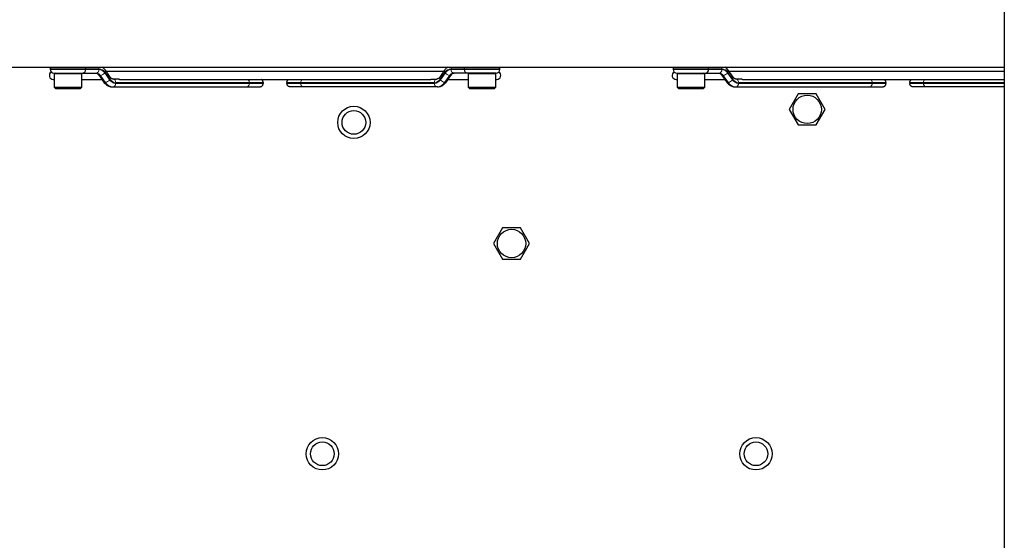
# Model space of a CAD drawing. Header units: millimetres. Extents: x 5 to 418, y 2 to 292.
# Tile 84 of 93: x 335 to 377, y 111 to 133. Entities that reach past the tile are written whole.
import ezdxf

# ---------------------------------------------------------------- set-up
doc = ezdxf.new("R2010")
doc.units = ezdxf.units.MM

msp = doc.modelspace()

# ---------------------------------------------------------------- linework, layer by layer
at = {"color": 7, "linetype": 'Continuous', "lineweight": 25}
for p, q in [((376.8569, 259.3849), (376.8569, 99.3849)), ((315.1903, 130.8098), (376.8569, 130.8098)), ((336.5236, 130.7431), (336.5236, 130.7098)), ((338.0236, 130.7098), (338.0236, 130.7431)), ((354.0236, 130.7431), (354.0236, 130.7098)), ((355.5236, 130.7098), (355.5236, 130.7431)), ((362.8569, 130.7431), (362.8569, 130.7098)), ((364.3569, 130.7098), (364.3569, 130.7431)), ((336.6736, 130.5598), (337.8736, 130.5598)), ((336.6903, 130.5264), (336.6903, 129.9598)), ((337.8569, 129.9598), (337.8569, 130.5264)), ((337.8736, 130.5598), (337.8892, 130.5598)), ((337.8892, 130.5598), (338.4744, 130.5598)), ((338.5701, 130.4816), (338.7754, 130.1912)), ((339.0606, 130.3879), (338.8552, 130.6784)), ((353.1552, 130.6264), (338.892, 130.6264)), ((339.3549, 130.3098), (339.1798, 130.3098)), ((352.6923, 130.3098), (352.8674, 130.3098)), ((353.192, 130.6784), (352.9866, 130.3879)), ((353.2718, 130.1912), (353.4772, 130.4816)), ((354.158, 130.5598), (353.5728, 130.5598)), ((354.1736, 130.5598), (354.158, 130.5598)), ((355.3736, 130.5598), (354.1736, 130.5598)), ((354.1903, 130.5264), (354.1903, 129.9598)), ((355.3569, 129.9598), (355.3569, 130.5264)), ((363.0069, 130.5598), (364.2069, 130.5598)), ((363.0236, 130.5264), (363.0236, 129.9598)), ((364.1903, 129.9598), (364.1903, 130.5264)), ((364.2069, 130.5598), (364.2225, 130.5598)), ((364.2225, 130.5598), (364.8078, 130.5598)), ((364.9034, 130.4816), (365.1088, 130.1912)), ((365.3939, 130.3879), (365.1886, 130.6784)), ((376.8569, 130.6264), (365.2253, 130.6264)), ((365.6882, 130.3098), (365.5131, 130.3098)), ((336.6486, 130.2931), (336.6903, 130.2931)), ((336.6903, 129.9598), (336.7569, 129.8931)), ((336.6903, 129.9598), (337.8569, 129.9598)), ((337.7903, 129.8931), (336.7569, 129.8931)), ((337.7903, 129.8931), (337.8569, 129.9598)), ((337.8569, 130.2931), (338.7033, 130.2931)), ((339.1562, 129.9764), (339.1798, 129.9764)), ((339.1798, 129.9764), (344.8318, 129.9764)), ((339.4548, 130.2931), (352.5926, 130.2931)), ((344.8318, 129.9764), (345.3713, 129.9764)), ((345.5215, 130.1598), (345.5215, 130.1264)), ((346.5258, 130.1598), (346.5258, 130.1264)), ((347.2155, 129.9764), (346.6759, 129.9764)), ((352.8674, 129.9764), (347.2155, 129.9764)), ((352.891, 129.9764), (352.8674, 129.9764)), ((353.3439, 130.2931), (354.1903, 130.2931)), ((354.1903, 129.9598), (354.2569, 129.8931)), ((354.1903, 129.9598), (354.6333, 129.9598)), ((354.6494, 129.8931), (354.2569, 129.8931)), ((354.6333, 129.9598), (355.3569, 129.9598)), ((355.2903, 129.8931), (354.6494, 129.8931)), ((355.2903, 129.8931), (355.3569, 129.9598)), ((355.3569, 130.2931), (355.3986, 130.2931)), ((362.9819, 130.2931), (363.0236, 130.2931)), ((363.0236, 129.9598), (363.0903, 129.8931)), ((363.0236, 129.9598), (364.1903, 129.9598)), ((364.1236, 129.8931), (363.0903, 129.8931)), ((364.1236, 129.8931), (364.1903, 129.9598)), ((364.1903, 130.2931), (365.0367, 130.2931)), ((365.4896, 129.9764), (365.5131, 129.9764)), ((365.5131, 129.9764), (371.1651, 129.9764)), ((365.7881, 130.2931), (376.8569, 130.2931)), ((371.1651, 129.9764), (371.7046, 129.9764)), ((371.8548, 130.1598), (371.8548, 130.1264)), ((372.8591, 130.1598), (372.8591, 130.1264)), ((373.5488, 129.9764), (373.0093, 129.9764)), ((376.8569, 129.9764), (373.5488, 129.9764)), ((368.1435, 129.6849), (367.7634, 129.0266)), ((368.9037, 129.6849), (368.1435, 129.6849)), ((369.2838, 129.0266), (368.9037, 129.6849)), ((367.7634, 129.0266), (368.1435, 128.3683)), ((368.9037, 128.3683), (369.2838, 129.0266)), ((368.1435, 128.3683), (368.9037, 128.3683)), ((355.6435, 124.0183), (355.2634, 123.3599)), ((356.4037, 124.0183), (355.6435, 124.0183)), ((356.7838, 123.3599), (356.4037, 124.0183)), ((355.2634, 123.3599), (355.6435, 122.7016)), ((356.4037, 122.7016), (356.7838, 123.3599)), ((355.6435, 122.7016), (356.4037, 122.7016))]:
    msp.add_line(p, q, dxfattribs=at)
at = {"color": 7, "linetype": 'Continuous', "lineweight": 18}
for p, q in [((336.5236, 130.7431), (338.0236, 130.7431)), ((338.0236, 130.7431), (338.5805, 130.7431)), ((354.0236, 130.7431), (353.4667, 130.7431)), ((355.5236, 130.7431), (354.0236, 130.7431)), ((362.8569, 130.7431), (364.3569, 130.7431)), ((364.3569, 130.7431), (364.9138, 130.7431)), ((338.0236, 130.7098), (336.5236, 130.7098)), ((337.8569, 130.5264), (336.6903, 130.5264)), ((338.5805, 130.7098), (338.0236, 130.7098)), ((338.6175, 130.4621), (338.6411, 130.4621)), ((338.8229, 130.1717), (338.6175, 130.4621)), ((338.6411, 130.4621), (338.8465, 130.1717)), ((339.0275, 130.2778), (338.8222, 130.5682)), ((338.8388, 130.5918), (339.0442, 130.3013)), ((353.2084, 130.5918), (353.003, 130.3013)), ((353.0197, 130.2778), (353.225, 130.5682)), ((353.4061, 130.4621), (353.2007, 130.1717)), ((353.2243, 130.1717), (353.4297, 130.4621)), ((353.4297, 130.4621), (353.4061, 130.4621)), ((353.4667, 130.7098), (354.0236, 130.7098)), ((354.0236, 130.7098), (355.5236, 130.7098)), ((354.6333, 130.5264), (354.1903, 130.5264)), ((355.3569, 130.5264), (354.6333, 130.5264)), ((364.3569, 130.7098), (362.8569, 130.7098)), ((364.1903, 130.5264), (363.0236, 130.5264)), ((364.9138, 130.7098), (364.3569, 130.7098)), ((364.9509, 130.4621), (364.9744, 130.4621)), ((365.1562, 130.1717), (364.9509, 130.4621)), ((364.9744, 130.4621), (365.1798, 130.1717)), ((365.3609, 130.2778), (365.1555, 130.5682)), ((365.1722, 130.5918), (365.3775, 130.3013)), ((338.8465, 130.1717), (338.8229, 130.1717)), ((339.2859, 130.1598), (344.9378, 130.1598)), ((344.9378, 130.1264), (339.2859, 130.1264)), ((344.9378, 130.1598), (344.9378, 130.1264)), ((344.9378, 130.1598), (345.5215, 130.1598)), ((345.5215, 130.1264), (344.9378, 130.1264)), ((347.1094, 130.1598), (346.5258, 130.1598)), ((346.5258, 130.1264), (347.1094, 130.1264)), ((347.1094, 130.1598), (347.1094, 130.1264)), ((352.7613, 130.1598), (347.1094, 130.1598)), ((347.1094, 130.1264), (352.7613, 130.1264)), ((353.2007, 130.1717), (353.2243, 130.1717)), ((365.1798, 130.1717), (365.1562, 130.1717)), ((365.6192, 130.1598), (371.2712, 130.1598)), ((371.2712, 130.1264), (365.6192, 130.1264)), ((371.2712, 130.1598), (371.2712, 130.1264)), ((371.2712, 130.1598), (371.8548, 130.1598)), ((371.8548, 130.1264), (371.2712, 130.1264)), ((373.4427, 130.1598), (372.8591, 130.1598)), ((372.8591, 130.1264), (373.4427, 130.1264)), ((373.4427, 130.1598), (373.4427, 130.1264)), ((376.8569, 130.1598), (373.4427, 130.1598)), ((373.4427, 130.1264), (376.8569, 130.1264))]:
    msp.add_line(p, q, dxfattribs=at)
at = {"color": 7, "linetype": 'Continuous', "lineweight": 18, "flags": 128}
for points in [[(337.8892, 130.5598), (337.9099, 130.5627), (337.9268, 130.5695)], [(354.158, 130.5598), (354.1373, 130.5627), (354.1204, 130.5695)], [(364.2225, 130.5598), (364.2432, 130.5627), (364.2602, 130.5695)]]:
    msp.add_lwpolyline(points, dxfattribs=at)
at = {"color": 7, "linetype": 'Continuous', "lineweight": 25, "flags": 128}
for points in [[(338.5701, 130.4816), (338.5712, 130.48), (338.5716, 130.4796)], [(352.9866, 130.3879), (352.9878, 130.3895), (352.9879, 130.3897)], [(353.4772, 130.4816), (353.476, 130.48), (353.4758, 130.4798)], [(364.9034, 130.4816), (364.9046, 130.48), (364.9049, 130.4796)]]:
    msp.add_lwpolyline(points, dxfattribs=at)
at = {"color": 7, "linetype": 'Continuous', "lineweight": 25}
for centre, radius in [((368.5236, 129.0266), 0.6), ((349.3569, 128.4766), 0.6833), ((349.3569, 128.4766), 0.5), ((356.0236, 123.3599), 0.6), ((348.0236, 114.4766), 0.6833), ((348.0236, 114.4766), 0.5), ((366.3569, 114.4766), 0.6833), ((366.3569, 114.4766), 0.5)]:
    msp.add_circle(centre, radius, dxfattribs=at)
for centre, radius, start, end in [((336.6736, 130.7431), 0.15, 153.6122, 180), ((337.8736, 130.7431), 0.15, 0, 26.3878), ((354.1736, 130.7431), 0.15, 153.6122, 180), ((355.3736, 130.7431), 0.15, 0, 26.3878), ((363.0069, 130.7431), 0.15, 153.6122, 180), ((364.2069, 130.7431), 0.15, 0, 26.3878), ((336.6486, 130.4598), 0.1667, 119.52768, 270), ((336.6736, 130.7098), 0.15, 180, 270), ((336.7236, 130.5264), 0.0333, 90, 180), ((337.8236, 130.5264), 0.0333, 0, 90), ((337.8736, 130.7098), 0.15, 270, 0), ((354.1736, 130.7098), 0.15, 180, 270), ((354.2236, 130.5264), 0.0333, 90, 180), ((355.3236, 130.5264), 0.0333, 0, 90), ((355.3736, 130.7098), 0.15, 270, 0), ((355.3986, 130.4598), 0.1667, 270, 60.47232), ((362.9819, 130.4598), 0.1667, 119.52768, 270), ((363.0069, 130.7098), 0.15, 180, 270), ((363.0569, 130.5264), 0.0333, 90, 180), ((364.1569, 130.5264), 0.0333, 0, 90), ((364.2069, 130.7098), 0.15, 270, 0)]:
    msp.add_arc(centre, radius, start, end, dxfattribs=at)
at = {"color": 7, "linetype": 'Continuous', "lineweight": 18}
for centre, radius, start, end in [((338.3797, 130.7441), 0.2008, 359.72563, 19.09914), ((338.5647, 130.42), 0.3235, 32.07472, 87.2029), ((353.4825, 130.42), 0.3235, 92.7971, 147.92528), ((353.6675, 130.7441), 0.2008, 160.90086, 180.27437), ((364.713, 130.7441), 0.2008, 359.72563, 19.09914), ((364.898, 130.42), 0.3235, 32.07472, 87.2029), ((338.4407, 130.3513), 0.2087, 32.07472, 87.2029), ((338.4479, 130.691), 0.1339, 281.42175, 8.04947), ((338.4642, 130.3513), 0.2087, 32.07472, 87.2029), ((338.6128, 130.519), 0.0571, 223.70929, 274.70403), ((338.5657, 130.4075), 0.3026, 32.07472, 87.2029), ((338.615, 130.7143), 0.2535, 275.90991, 324.81248), ((338.7846, 130.6469), 0.0773, 314.5208, 24.00885), ((338.99, 130.3565), 0.0773, 314.51815, 24.02469), ((339.3006, 130.462), 0.3026, 212.07472, 267.2029), ((339.1533, 130.1785), 0.1339, 351.95053, 78.57825), ((352.8939, 130.1785), 0.1339, 101.42175, 188.04947), ((352.7466, 130.462), 0.3026, 272.7971, 327.92528), ((353.0572, 130.3565), 0.0773, 155.97531, 225.48185), ((353.2626, 130.6469), 0.0773, 155.99419, 225.47869), ((353.4815, 130.4075), 0.3026, 92.7971, 147.92528), ((353.4322, 130.7143), 0.2535, 215.18752, 264.09009), ((353.583, 130.3513), 0.2087, 92.7971, 147.92528), ((353.6065, 130.3513), 0.2087, 92.7971, 147.92528), ((353.4344, 130.5189), 0.0569, 265.25869, 316.72678), ((353.5993, 130.691), 0.1339, 171.95053, 258.57825), ((364.774, 130.3513), 0.2087, 32.07472, 87.2029), ((364.7813, 130.691), 0.1339, 281.42175, 8.04947), ((364.7976, 130.3513), 0.2087, 32.07472, 87.2029), ((364.9462, 130.519), 0.0571, 223.70929, 274.70403), ((364.8991, 130.4075), 0.3026, 32.07472, 87.2029), ((364.9483, 130.7143), 0.2535, 275.90991, 324.81248), ((365.118, 130.6469), 0.0773, 314.5208, 24.00885), ((365.3233, 130.3565), 0.0773, 314.51815, 24.02469), ((365.634, 130.462), 0.3026, 212.07472, 267.2029), ((365.4866, 130.1785), 0.1339, 351.95053, 78.57825), ((338.8169, 130.2247), 0.0534, 218.98069, 276.43425), ((339.1766, 130.3934), 0.4174, 212.07472, 267.2029), ((338.8204, 130.4238), 0.2535, 275.90991, 324.81248), ((339.2002, 130.3934), 0.4174, 212.07472, 267.2029), ((339.3017, 130.4495), 0.3235, 212.07472, 267.2029), ((339.1533, 130.1077), 0.1339, 281.42175, 8.04947), ((344.8052, 130.1077), 0.1339, 281.42175, 8.04947), ((344.775, 130.1686), 0.1631, 356.88158, 49.75636), ((347.242, 130.1077), 0.1339, 171.95053, 258.57825), ((347.2722, 130.1686), 0.1631, 130.24364, 183.11842), ((352.8939, 130.1077), 0.1339, 171.95053, 258.57825), ((352.7456, 130.4495), 0.3235, 272.7971, 327.92528), ((352.847, 130.3934), 0.4174, 272.7971, 327.92528), ((352.8706, 130.3934), 0.4174, 272.7971, 327.92528), ((353.2268, 130.4238), 0.2535, 215.18752, 264.09009), ((353.2303, 130.2247), 0.0534, 263.56575, 321.01931), ((365.1503, 130.2247), 0.0534, 218.98069, 276.43425), ((365.5099, 130.3934), 0.4174, 212.07472, 267.2029), ((365.1537, 130.4238), 0.2535, 275.90991, 324.81248), ((365.5335, 130.3934), 0.4174, 212.07472, 267.2029), ((365.635, 130.4495), 0.3235, 212.07472, 267.2029), ((365.4866, 130.1077), 0.1339, 281.42175, 8.04947), ((371.1386, 130.1077), 0.1339, 281.42175, 8.04947), ((371.1083, 130.1686), 0.1631, 356.88158, 49.75636), ((373.5753, 130.1077), 0.1339, 171.95053, 258.57825), ((373.6055, 130.1686), 0.1631, 130.24364, 183.11842)]:
    msp.add_arc(centre, radius, start, end, dxfattribs=at)
at = {"color": 7, "linetype": 'Continuous', "lineweight": 25}
for points, knots in [([(338.8552, 130.6784), (338.8357, 130.7047), (338.7957, 130.7585), (338.7417, 130.7924), (338.7142, 130.8098)], [0, 0, 0, 0, 0.4891944, 1, 1, 1, 1]), ([(353.3261, 130.8098), (353.2918, 130.7839), (353.2422, 130.7464), (353.2038, 130.6944), (353.192, 130.6784)], [0, 0, 0, 0, 0.6911778, 1, 1, 1, 1]), ([(365.1886, 130.6784), (365.169, 130.7047), (365.129, 130.7585), (365.0751, 130.7924), (365.0475, 130.8098)], [0, 0, 0, 0, 0.4891944, 1, 1, 1, 1]), ([(338.4509, 130.5598), (338.4582, 130.5592), (338.4807, 130.5575), (338.5218, 130.5395), (338.5557, 130.4988), (338.5701, 130.4816)], [0, 0, 0, 0, 0.2186071, 0.6694809, 1, 1, 1, 1]), ([(339.1798, 130.3098), (339.1725, 130.3103), (339.1499, 130.312), (339.1089, 130.3301), (339.075, 130.3707), (339.0606, 130.3879)], [0, 0, 0, 0, 0.2186071, 0.6694809, 1, 1, 1, 1]), ([(339.4574, 130.2935), (339.4529, 130.2934), (339.4425, 130.2933), (339.421, 130.2974), (339.3968, 130.3034), (339.3741, 130.3083), (339.3609, 130.3097), (339.3553, 130.3098), (339.3549, 130.3098)], [0, 0, 0, 0, 0.1637657, 0.3828045, 0.5959932, 0.7960426, 0.9865644, 1, 1, 1, 1]), ([(352.584, 130.2938), (352.5846, 130.2936), (352.5891, 130.2924), (352.6037, 130.2934), (352.626, 130.2973), (352.6505, 130.3034), (352.6731, 130.3083), (352.6863, 130.3097), (352.6919, 130.3098), (352.6923, 130.3098)], [0, 0, 0, 0, 0.0260197, 0.2235408, 0.4269224, 0.6248721, 0.8106217, 0.9875248, 1, 1, 1, 1]), ([(352.9866, 130.3879), (352.9773, 130.3761), (352.9502, 130.3417), (352.9064, 130.3141), (352.8798, 130.3111), (352.8674, 130.3098)], [0, 0, 0, 0, 0.2188669, 0.63386758, 1, 1, 1, 1]), ([(353.4772, 130.4816), (353.4865, 130.4935), (353.5136, 130.5278), (353.5574, 130.5555), (353.5839, 130.5584), (353.5964, 130.5598)], [0, 0, 0, 0, 0.2188669, 0.6338676, 1, 1, 1, 1]), ([(364.7842, 130.5598), (364.7915, 130.5592), (364.8141, 130.5575), (364.8551, 130.5395), (364.889, 130.4988), (364.9034, 130.4816)], [0, 0, 0, 0, 0.2186071, 0.6694809, 1, 1, 1, 1]), ([(365.5131, 130.3098), (365.5058, 130.3103), (365.4833, 130.312), (365.4422, 130.3301), (365.4083, 130.3707), (365.3939, 130.3879)], [0, 0, 0, 0, 0.2186071, 0.6694809, 1, 1, 1, 1]), ([(365.7907, 130.2935), (365.7862, 130.2934), (365.7758, 130.2933), (365.7543, 130.2974), (365.7301, 130.3034), (365.7075, 130.3083), (365.6943, 130.3097), (365.6886, 130.3098), (365.6882, 130.3098)], [0, 0, 0, 0, 0.1637657, 0.3828045, 0.5959932, 0.7960426, 0.9865644, 1, 1, 1, 1]), ([(338.7754, 130.1912), (338.7954, 130.1655), (338.851, 130.0944), (338.9625, 130.0152), (339.0766, 129.9794), (339.1397, 129.977), (339.1562, 129.9764)], [0, 0, 0, 0, 0.2053246, 0.570669, 0.8876277, 1, 1, 1, 1]), ([(345.3713, 129.9764), (345.3723, 129.9764), (345.3784, 129.9765), (345.3895, 129.9773), (345.4077, 129.9804), (345.4287, 129.9871), (345.4512, 129.9986), (345.4716, 130.0139), (345.489, 130.0322), (345.5032, 130.0533), (345.5135, 130.0764), (345.5202, 130.101), (345.521, 130.1179), (345.5215, 130.1264)], [0, 0, 0, 0, 0.0134205, 0.077283, 0.1417958, 0.2476476, 0.3565616, 0.4623038, 0.5711052, 0.676797, 0.7855504, 0.8912423, 1, 1, 1, 1]), ([(345.5215, 130.1598), (345.5211, 130.1681), (345.5202, 130.1849), (345.5137, 130.2094), (345.5034, 130.2326), (345.4893, 130.2537), (345.4717, 130.2721), (345.4548, 130.2854), (345.443, 130.2911), (345.439, 130.2931)], [0, 0, 0, 0, 0.1507579, 0.3058895, 0.456647, 0.6117727, 0.7626019, 0.9177963, 1, 1, 1, 1]), ([(346.5258, 130.1598), (346.5262, 130.1681), (346.527, 130.1849), (346.5335, 130.2094), (346.5439, 130.2326), (346.5579, 130.2537), (346.5755, 130.2721), (346.5924, 130.2854), (346.6042, 130.2911), (346.6083, 130.2931)], [0, 0, 0, 0, 0.1507579, 0.3058895, 0.456647, 0.6117727, 0.7626019, 0.9177963, 1, 1, 1, 1]), ([(346.6759, 129.9764), (346.6749, 129.9764), (346.6688, 129.9765), (346.6577, 129.9773), (346.6395, 129.9804), (346.6185, 129.9871), (346.596, 129.9986), (346.5756, 130.0139), (346.5582, 130.0322), (346.544, 130.0533), (346.5337, 130.0764), (346.527, 130.101), (346.5262, 130.1179), (346.5258, 130.1264)], [0, 0, 0, 0, 0.0134205, 0.077283, 0.1417958, 0.2476476, 0.3565616, 0.4623038, 0.5711052, 0.676797, 0.7855504, 0.8912423, 1, 1, 1, 1]), ([(352.891, 129.9764), (352.9228, 129.9786), (353.003, 129.9842), (353.1242, 130.0386), (353.2164, 130.1175), (353.2598, 130.1753), (353.2718, 130.1912)], [0, 0, 0, 0, 0.2160866, 0.5441233, 0.8746145, 1, 1, 1, 1]), ([(365.1088, 130.1912), (365.1287, 130.1655), (365.1843, 130.0944), (365.2958, 130.0152), (365.4099, 129.9794), (365.473, 129.977), (365.4896, 129.9764)], [0, 0, 0, 0, 0.2053246, 0.570669, 0.8876277, 1, 1, 1, 1]), ([(371.7046, 129.9764), (371.7057, 129.9764), (371.7117, 129.9765), (371.7229, 129.9773), (371.741, 129.9804), (371.762, 129.9871), (371.7845, 129.9986), (371.8049, 130.0139), (371.8223, 130.0322), (371.8366, 130.0533), (371.8469, 130.0764), (371.8535, 130.101), (371.8544, 130.1179), (371.8548, 130.1264)], [0, 0, 0, 0, 0.0134205, 0.077283, 0.1417958, 0.2476476, 0.3565616, 0.4623038, 0.5711052, 0.676797, 0.7855504, 0.8912423, 1, 1, 1, 1]), ([(371.8548, 130.1598), (371.8544, 130.1681), (371.8536, 130.1849), (371.847, 130.2094), (371.8367, 130.2326), (371.8227, 130.2537), (371.8051, 130.2721), (371.7881, 130.2854), (371.7764, 130.2911), (371.7723, 130.2931)], [0, 0, 0, 0, 0.1507579, 0.3058895, 0.456647, 0.6117727, 0.7626019, 0.9177963, 1, 1, 1, 1]), ([(372.8591, 130.1598), (372.8595, 130.1681), (372.8603, 130.1849), (372.8668, 130.2094), (372.8772, 130.2326), (372.8912, 130.2537), (372.9088, 130.2721), (372.9257, 130.2854), (372.9375, 130.2911), (372.9416, 130.2931)], [0, 0, 0, 0, 0.1507579, 0.3058895, 0.456647, 0.6117727, 0.7626019, 0.9177963, 1, 1, 1, 1]), ([(373.0093, 129.9764), (373.0082, 129.9764), (373.0021, 129.9765), (372.991, 129.9773), (372.9729, 129.9804), (372.9519, 129.9871), (372.9294, 129.9986), (372.9089, 130.0139), (372.8915, 130.0322), (372.8773, 130.0533), (372.867, 130.0764), (372.8603, 130.101), (372.8595, 130.1179), (372.8591, 130.1264)], [0, 0, 0, 0, 0.0134205, 0.077283, 0.1417958, 0.2476476, 0.3565616, 0.4623038, 0.5711052, 0.676797, 0.7855504, 0.8912423, 1, 1, 1, 1])]:
    msp.add_open_spline(points, degree=3, knots=knots, dxfattribs=at)

doc.saveas('drawing.dxf')
